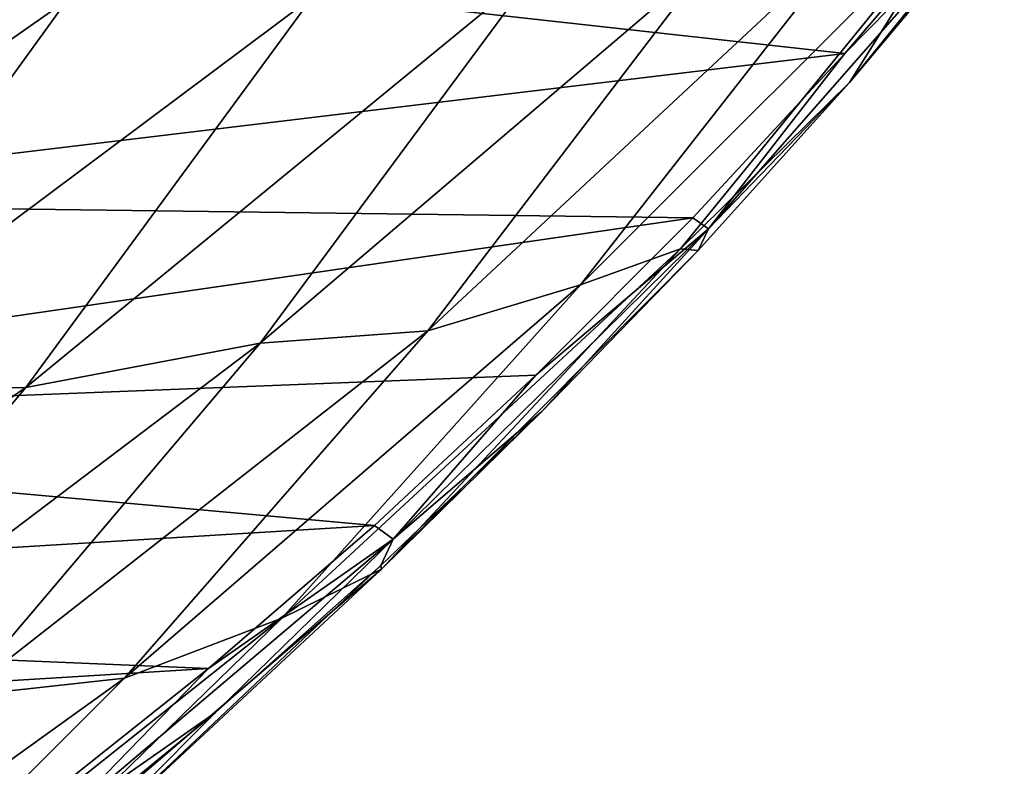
# Model space of a CAD drawing. Header units: metres. Extents: x -13 to 104, y -17 to 17.
# Tile 218 of 235: x 100.53 to 102.66, y -12.26 to -10.65. Entities that reach past the tile are written whole.
import ezdxf

# ---------------------------------------------------------------- set-up
doc = ezdxf.new("R2010")
doc.units = ezdxf.units.M
doc.layers.add('solid_508351', color=7, linetype='CONTINUOUS')

msp = doc.modelspace()

# ---------------------------------------------------------------- linework, layer by layer
at = {"layer": 'solid_508351'}
for points in [[(100.310097, -10.498381, -6.483706), (102.314827, -10.720064, -7.887434), (102.631844, -10.350962, -8.109412)], [(102.631844, -10.350962, -8.109412), (102.314827, -10.720064, -7.887434), (102.658752, -10.370715, -8.379333)], [(102.658752, -10.370715, -8.379333), (102.02034, -11.098818, -7.932313), (102.324791, -10.782906, -8.417602)], [(102.314827, -10.720064, -7.887434), (102.02034, -11.098818, -7.932313), (102.658752, -10.370715, -8.379333)], [(102.658752, -10.370715, -8.379333), (102.324791, -10.782906, -8.417602), (102.64035, -10.406231, -8.638556)], [(102.565819, -10.398007, -9.889198), (101.744316, -11.219888, -10.667048), (102.346901, -10.449307, -11.088984)], [(102.565819, -10.398007, -9.889198), (101.960487, -11.141714, -9.465344), (101.744316, -11.219888, -10.667048)], [(102.324791, -10.782906, -8.417602), (101.960487, -11.141714, -9.465344), (102.565819, -10.398007, -9.889198)], [(102.64035, -10.406231, -8.638556), (102.324791, -10.782906, -8.417602), (102.565819, -10.398007, -9.889198)], [(102.346901, -10.449307, -11.088984), (101.415207, -11.318705, -11.81695), (102.026466, -10.515944, -12.244957)], [(102.346901, -10.449307, -11.088984), (101.744316, -11.219888, -10.667048), (101.415207, -11.318705, -11.81695)], [(100.310097, -10.498381, -6.483706), (99.620735, -11.044242, -6.001011), (102.314827, -10.720064, -7.887434)], [(101.655266, -10.5319, -13.387836), (100.547546, -11.441346, -14.032557), (101.166039, -10.59795, -14.465631)], [(101.655266, -10.5319, -13.387836), (101.053101, -11.345175, -12.966197), (100.547546, -11.441346, -14.032557)], [(102.026466, -10.515944, -12.244957), (101.053101, -11.345175, -12.966197), (101.655266, -10.5319, -13.387836)], [(102.026466, -10.515944, -12.244957), (101.415207, -11.318705, -11.81695), (101.053101, -11.345175, -12.966197)], [(101.166039, -10.59795, -14.465631), (100.023766, -11.452547, -15.098744), (100.637238, -10.604477, -15.528307)], [(101.166039, -10.59795, -14.465631), (100.547546, -11.441346, -14.032557), (100.023766, -11.452547, -15.098744)], [(100.637238, -10.604477, -15.528307), (99.424911, -11.454, -16.119953), (100.034706, -10.604815, -16.546936)], [(100.637238, -10.604477, -15.528307), (100.023766, -11.452547, -15.098744), (99.424911, -11.454, -16.119953)], [(99.620735, -11.044242, -6.001011), (101.986992, -11.074631, -7.657882), (102.314827, -10.720064, -7.887434)], [(102.314827, -10.720064, -7.887434), (101.986992, -11.074631, -7.657882), (102.02034, -11.098818, -7.932313)], [(102.324791, -10.782906, -8.417602), (101.99823, -11.145329, -8.188941), (101.960487, -11.141714, -9.465344)], [(102.02034, -11.098818, -7.932313), (101.99823, -11.145329, -8.188941), (102.324791, -10.782906, -8.417602)], [(99.620735, -11.044242, -6.001011), (98.899147, -11.522454, -5.495746), (101.986992, -11.074631, -7.657882)], [(98.899147, -11.522454, -5.495746), (101.648399, -11.414564, -7.420794), (101.986992, -11.074631, -7.657882)], [(101.986992, -11.074631, -7.657882), (101.648399, -11.414564, -7.420794), (102.02034, -11.098818, -7.932313)], [(102.02034, -11.098818, -7.932313), (101.34037, -11.768497, -7.456191), (101.661095, -11.493023, -7.952875)], [(101.648399, -11.414564, -7.420794), (101.34037, -11.768497, -7.456191), (102.02034, -11.098818, -7.932313)], [(102.02034, -11.098818, -7.932313), (101.661095, -11.493023, -7.952875), (101.99823, -11.145329, -8.188941)], [(101.960487, -11.141714, -9.465344), (101.100311, -11.938806, -10.216108), (101.744316, -11.219888, -10.667048)], [(101.960487, -11.141714, -9.465344), (101.314835, -11.833029, -9.013251), (101.100311, -11.938806, -10.216108)], [(101.99823, -11.145329, -8.188941), (101.314835, -11.833029, -9.013251), (101.960487, -11.141714, -9.465344)], [(101.99823, -11.145329, -8.188941), (101.661095, -11.493023, -7.952875), (101.314835, -11.833029, -9.013251)], [(101.744316, -11.219888, -10.667048), (100.760483, -12.068647, -11.358506), (101.415207, -11.318705, -11.81695)], [(101.744316, -11.219888, -10.667048), (101.100311, -11.938806, -10.216108), (100.760483, -12.068647, -11.358506)], [(101.415207, -11.318705, -11.81695), (100.407578, -12.107268, -12.514196), (101.053101, -11.345175, -12.966197)], [(101.415207, -11.318705, -11.81695), (100.760483, -12.068647, -11.358506), (100.407578, -12.107268, -12.514196)], [(101.053101, -11.345175, -12.966197), (99.883224, -12.231092, -13.567393), (100.547546, -11.441346, -14.032557)], [(101.053101, -11.345175, -12.966197), (100.407578, -12.107268, -12.514196), (99.883224, -12.231092, -13.567393)], [(98.899147, -11.522454, -5.495746), (101.300095, -11.738847, -7.176908), (101.648399, -11.414564, -7.420794)], [(101.648399, -11.414564, -7.420794), (101.300095, -11.738847, -7.176908), (101.34037, -11.768497, -7.456191)], [(100.547546, -11.441346, -14.032557), (99.364578, -12.247867, -14.637177), (100.023766, -11.452547, -15.098744)], [(100.547546, -11.441346, -14.032557), (99.883224, -12.231092, -13.567393), (99.364578, -12.247867, -14.637177)], [(101.661095, -11.493023, -7.952875), (101.313828, -11.825527, -7.709716), (101.314835, -11.833029, -9.013251)], [(101.34037, -11.768497, -7.456191), (101.313828, -11.825527, -7.709716), (101.661095, -11.493023, -7.952875)], [(98.899147, -11.522454, -5.495746), (98.149345, -11.93047, -4.97073), (101.300095, -11.738847, -7.176908)], [(98.149345, -11.93047, -4.97073), (100.942253, -12.04729, -6.926348), (101.300095, -11.738847, -7.176908)], [(101.300095, -11.738847, -7.176908), (100.942253, -12.04729, -6.926348), (101.34037, -11.768497, -7.456191)], [(101.34037, -11.768497, -7.456191), (100.622406, -12.376228, -6.953471), (100.956894, -12.142402, -7.459786)], [(100.942253, -12.04729, -6.926348), (100.622406, -12.376228, -6.953471), (101.34037, -11.768497, -7.456191)], [(101.34037, -11.768497, -7.456191), (100.956894, -12.142402, -7.459786), (101.313828, -11.825527, -7.709716)], [(101.313828, -11.825527, -7.709716), (100.631889, -12.468699, -8.535047), (101.314835, -11.833029, -9.013251)], [(101.313828, -11.825527, -7.709716), (100.956894, -12.142402, -7.459786), (100.631889, -12.468699, -8.535047)], [(101.314835, -11.833029, -9.013251), (100.417847, -12.602751, -9.738242), (101.100311, -11.938806, -10.216108)], [(101.314835, -11.833029, -9.013251), (100.631889, -12.468699, -8.535047), (100.417847, -12.602751, -9.738242)], [(98.149345, -11.93047, -4.97073), (97.375458, -12.266027, -4.428853), (100.942253, -12.04729, -6.926348)], [(101.100311, -11.938806, -10.216108), (100.065346, -12.762273, -10.871766), (100.760483, -12.068647, -11.358506)], [(101.100311, -11.938806, -10.216108), (100.417847, -12.602751, -9.738242), (100.065346, -12.762273, -10.871766)], [(97.375458, -12.266027, -4.428853), (100.575432, -12.339431, -6.669498), (100.942253, -12.04729, -6.926348)], [(100.942253, -12.04729, -6.926348), (100.575432, -12.339431, -6.669498), (100.622406, -12.376228, -6.953471)], [(100.760483, -12.068647, -11.358506), (99.721603, -12.814745, -12.033873), (100.407578, -12.107268, -12.514196)], [(100.760483, -12.068647, -11.358506), (100.065346, -12.762273, -10.871766), (99.721603, -12.814745, -12.033873)], [(100.956894, -12.142402, -7.459786), (100.590752, -12.44323, -7.203415), (100.631889, -12.468699, -8.535047)], [(100.622406, -12.376228, -6.953471), (100.590752, -12.44323, -7.203415), (100.956894, -12.142402, -7.459786)]]:
    msp.add_3dface(points, dxfattribs=at)

doc.saveas('drawing.dxf')
